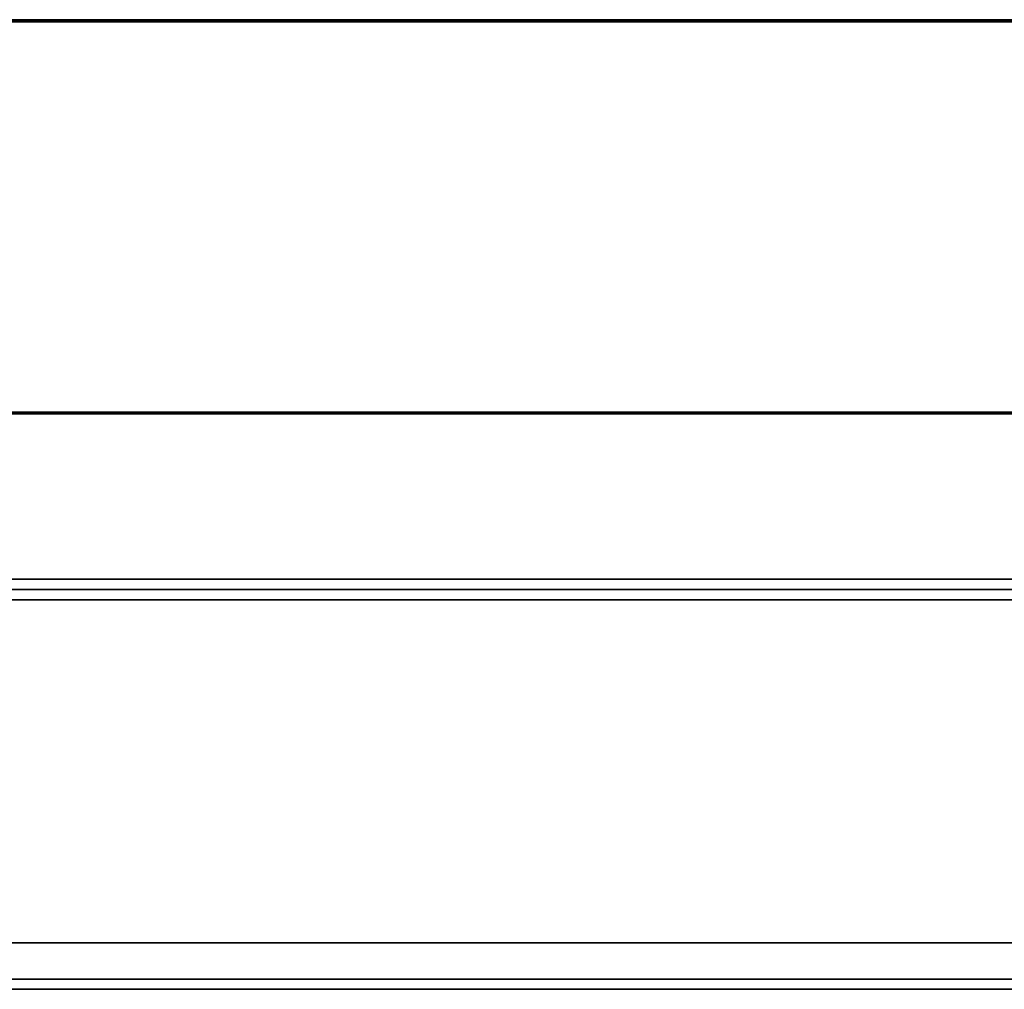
# Model space of a CAD drawing. Header units: millimetres. Extents: x 2 to 1120, y -2 to 861.
# Tile 98 of 226: x 510 to 542, y 548 to 580. Entities that reach past the tile are written whole.
import ezdxf

# ---------------------------------------------------------------- set-up
doc = ezdxf.new("R2010")
doc.units = ezdxf.units.MM

msp = doc.modelspace()

# ---------------------------------------------------------------- linework, layer by layer
at = {"color": 7, "linetype": 'Continuous', "lineweight": 35}
for p, q in [((605.6294, 579.7426), (202.2261, 579.7426)), ((605.6294, 579.6926), (202.2261, 579.6926)), ((600.6277, 579.676), (207.2277, 579.676)), ((599.0724, 567.0426), (426.4594, 567.0426)), ((599.0724, 566.996), (426.4611, 566.996)), ((604.9053, 561.6426), (202.9701, 561.6426)), ((202.7344, 561.3093), (605.1411, 561.3093)), ((329.2711, 549.876), (569.0253, 549.876)), ((569.0253, 548.7093), (328.6044, 548.7093)), ((569.2611, 548.376), (328.6044, 548.376))]:
    msp.add_line(p, q, dxfattribs=at)
at = {"color": 8, "linetype": 'Continuous', "lineweight": 35}
msp.add_line((325.8505, 560.976), (565.6944, 560.976), dxfattribs=at)

doc.saveas('drawing.dxf')
